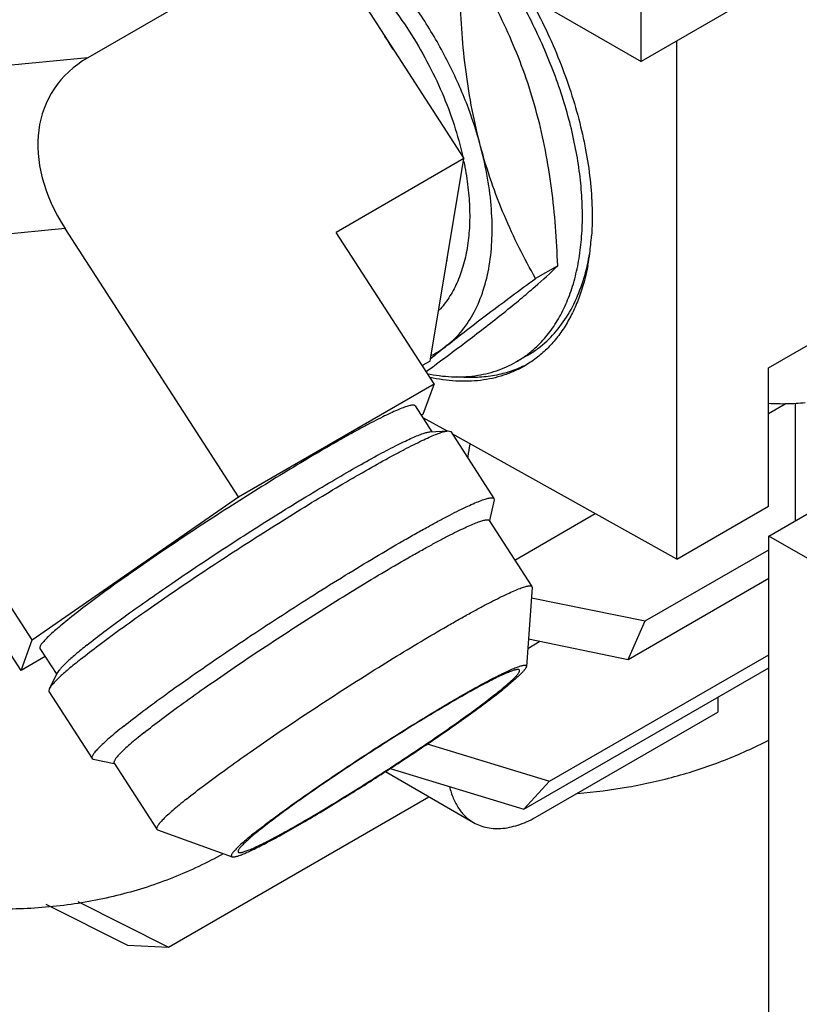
# Model space of a CAD drawing. Header units: inches. Extents: x 0 to 34, y 0 to 22.
# Tile 137 of 175: x 29.096 to 29.86, y 12.299 to 13.264. Entities that reach past the tile are written whole.
import ezdxf

# ---------------------------------------------------------------- set-up
doc = ezdxf.new("R2010")
doc.units = ezdxf.units.IN
doc.header["$LTSCALE"] = 1.87
doc.header["$MEASUREMENT"] = 0
doc.layers.get('0').update_dxf_attribs({"linetype": 'CONTINUOUS'})
doc.layers.add('3_ALL_AXES', color=7, linetype='CONTINUOUS')
doc.layers.add('7_ALL_FEATURES', color=7, linetype='CONTINUOUS')

msp = doc.modelspace()

# ---------------------------------------------------------------- linework, layer by layer
at = {"color": 7, "linetype": 'Continuous'}
msp.add_arc((28.680633, 12.980023), 0.867062, 350.416998, 351.233258, dxfattribs=at)
msp.add_open_spline([(29.295787, 12.446906), (29.280085, 12.438056), (29.247231, 12.422364), (29.194779, 12.405431), (29.139344, 12.395122), (29.081297, 12.391479), (29.020992, 12.394504), (28.958787, 12.404156), (28.895069, 12.420366), (28.85277, 12.435128), (28.831493, 12.443497)], degree=3, knots=[0, 0, 0, 0, 0.1126754, 0.2267925, 0.3436062, 0.4642196, 0.5895459, 0.7203202, 0.8570732, 1, 1, 1, 1], dxfattribs=at)
at = {"layer": '3_ALL_AXES', "color": 7, "linetype": 'Continuous'}
for p, q in [((29.384945, 13.354456), (29.531542, 13.127783)), ((29.532347, 13.322465), (29.705002, 13.222785)), ((29.498311, 12.929353), (29.531542, 13.127783)), ((29.623392, 13.022764), (29.601701, 13.010241)), ((29.829939, 12.922841), (29.978169, 13.008422)), ((29.593436, 12.93474), (29.582829, 12.928616)), ((29.490766, 12.924743), (29.49169, 12.925529)), ((29.829939, 12.787209), (29.829939, 12.922841)), ((29.483704, 12.885503), (29.500107, 12.86014)), ((29.829939, 12.878099), (29.846143, 12.887454)), ((29.498179, 12.860034), (29.51601, 12.861014)), ((29.51601, 12.861014), (29.518638, 12.860259)), ((29.518638, 12.860259), (29.560957, 12.794824)), ((29.561102, 12.7935), (29.556686, 12.773168)), ((29.560957, 12.794824), (29.561102, 12.7935)), ((29.740183, 12.735389), (29.829939, 12.787209)), ((29.581323, 12.734561), (29.66007, 12.780026)), ((29.556301, 12.773252), (29.598158, 12.70853)), ((29.709158, 12.674857), (29.830062, 12.74466)), ((29.692446, 12.637264), (29.830062, 12.716716)), ((29.598347, 12.707655), (29.592641, 12.630286)), ((29.598158, 12.70853), (29.598347, 12.707655)), ((29.59761, 12.697667), (29.709158, 12.674857)), ((29.692446, 12.637264), (29.709158, 12.674857)), ((29.593947, 12.64799), (29.605989, 12.654943)), ((29.594631, 12.657266), (29.692446, 12.637264)), ((29.116337, 12.647916), (29.13274, 12.622553)), ((29.615415, 12.517881), (29.830062, 12.641807)), ((29.133628, 12.624268), (29.12542, 12.608407)), ((29.590212, 12.490512), (29.830062, 12.628989)), ((29.12542, 12.608407), (29.125031, 12.605701)), ((29.125031, 12.605701), (29.16735, 12.540266)), ((29.780296, 12.600257), (29.780296, 12.585649)), ((29.60352, 12.483587), (29.780296, 12.585649)), ((29.49567, 12.554396), (29.615415, 12.517881)), ((29.16735, 12.540266), (29.168498, 12.539591)), ((29.168498, 12.539591), (29.188852, 12.535279)), ((29.188934, 12.535664), (29.230791, 12.470942)), ((29.454624, 12.527277), (29.541021, 12.477396)), ((29.459415, 12.530397), (29.590212, 12.490512)), ((29.590212, 12.490512), (29.615415, 12.517881)), ((29.242074, 12.355265), (29.497316, 12.502629)), ((29.230791, 12.470942), (29.231512, 12.470411)), ((29.231512, 12.470411), (29.304413, 12.44388)), ((29.122078, 12.397407), (29.201887, 12.357231)), ((29.153257, 12.399976), (29.242074, 12.355265)), ((29.201887, 12.357231), (29.242074, 12.355265))]:
    msp.add_line(p, q, dxfattribs=at)
for centre, radius, start, end in [((29.119591, 13.022103), 0.403376, 31.807268, 33.976719), ((29.351964, 13.055859), 0.16533, 348.520251, 352.465765), ((29.447112, 13.070052), 0.210554, 347.249245, 350.430591), ((30.163057, 12.132418), 1.039125, 128.568117, 129.757546), ((29.459656, 13.01438), 0.088984, 296.608223, 308.640077), ((29.528325, 13.022012), 0.10817, 308.629339, 314.787408), ((29.540931, 13.025628), 0.104963, 301.952483, 308.631235), ((29.530515, 13.019218), 0.104619, 299.979848, 306.669043), ((29.529844, 13.020145), 0.105763, 306.660911, 308.618306), ((29.541219, 13.025178), 0.104428, 299.978314, 301.949232)]:
    msp.add_arc(centre, radius, start, end, dxfattribs=at)
for points, knots in [([(29.547836, 13.139635), (29.543989, 13.154059), (29.534456, 13.182917), (29.515542, 13.224782), (29.492276, 13.264916), (29.474104, 13.290018), (29.464432, 13.301976)], [0, 0, 0, 0, 0.2437607, 0.4950591, 0.7488763, 1, 1, 1, 1]), ([(29.603078, 13.171529), (29.599971, 13.183179), (29.593, 13.206035), (29.580255, 13.239149), (29.565641, 13.270738), (29.554815, 13.291011), (29.549213, 13.300922)], [0, 0, 0, 0, 0.2574033, 0.509618, 0.7569367, 1, 1, 1, 1]), ([(29.604529, 12.945241), (29.608529, 12.949206), (29.616076, 12.957918), (29.625639, 12.972748), (29.633558, 12.989408), (29.639773, 13.007755), (29.644245, 13.02764), (29.646943, 13.048904), (29.64785, 13.071377), (29.646964, 13.094878), (29.644288, 13.119221), (29.638283, 13.153023), (29.626372, 13.196076), (29.605935, 13.247078), (29.588532, 13.280011), (29.578922, 13.296121)], [0, 0, 0, 0, 0.0451456, 0.092004, 0.1410459, 0.1926262, 0.2469604, 0.3041525, 0.3642072, 0.4270397, 0.4924938, 0.5603476, 0.7020674, 0.8496362, 1, 1, 1, 1]), ([(29.547836, 13.139635), (29.54467, 13.151508), (29.539149, 13.175681), (29.53324, 13.212641), (29.529393, 13.250321), (29.527991, 13.275667), (29.527522, 13.288399)], [0, 0, 0, 0, 0.2450381, 0.4939841, 0.7459275, 1, 1, 1, 1]), ([(29.623392, 13.022764), (29.622923, 13.035497), (29.621522, 13.060842), (29.617674, 13.098523), (29.611766, 13.135482), (29.606245, 13.159656), (29.603078, 13.171529)], [0, 0, 0, 0, 0.2540725, 0.5060159, 0.7549619, 1, 1, 1, 1]), ([(29.51522, 12.944876), (29.520564, 12.949145), (29.530551, 12.959188), (29.542411, 12.97755), (29.55126, 12.999099), (29.556994, 13.02344), (29.559552, 13.050171), (29.558915, 13.078855), (29.555101, 13.109014), (29.55058, 13.129343), (29.547836, 13.139635)], [0, 0, 0, 0, 0.0986906, 0.2024644, 0.3135014, 0.4331703, 0.5620289, 0.6999552, 0.8463155, 1, 1, 1, 1]), ([(29.601701, 13.010241), (29.596099, 13.020153), (29.585273, 13.040425), (29.570659, 13.072014), (29.557914, 13.105129), (29.550943, 13.127985), (29.547836, 13.139635)], [0, 0, 0, 0, 0.2430633, 0.490382, 0.7425968, 1, 1, 1, 1]), ([(29.570462, 12.976771), (29.57601, 12.981202), (29.586343, 12.989597), (29.604165, 13.004733), (29.616197, 13.015719), (29.623392, 13.022764)], [0, 0, 0, 0, 0.3036682, 0.5693319, 1, 1, 1, 1]), ([(29.60646, 12.943633), (29.612104, 12.948141), (29.622718, 12.958566), (29.635725, 12.977386), (29.64591, 12.999318), (29.650587, 13.015248), (29.652474, 13.023581)], [0, 0, 0, 0, 0.2307238, 0.4716497, 0.7270602, 1, 1, 1, 1]), ([(29.51522, 12.944876), (29.521455, 12.949857), (29.534642, 12.960191), (29.563387, 12.982093), (29.586046, 12.998811), (29.601701, 13.010241)], [0, 0, 0, 0, 0.2208238, 0.4635989, 1, 1, 1, 1]), ([(29.494551, 12.919143), (29.508237, 12.929192), (29.533749, 12.948128), (29.558905, 12.967539), (29.570462, 12.976771)], [0, 0, 0, 0, 0.5344328, 1, 1, 1, 1]), ([(29.495415, 12.917047), (29.50334, 12.915472), (29.518963, 12.913478), (29.5384, 12.914206), (29.553048, 12.916821), (29.563473, 12.919733), (29.573429, 12.92361), (29.579739, 12.926836), (29.582793, 12.928597)], [0, 0, 0, 0, 0.269201, 0.5225031, 0.6445628, 0.7643353, 0.8825588, 1, 1, 1, 1]), ([(29.483704, 12.885503), (29.483589, 12.885681), (29.483201, 12.886001), (29.482388, 12.886211), (29.481325, 12.88624), (29.479992, 12.886088), (29.478383, 12.885756), (29.476499, 12.885243), (29.474341, 12.884548), (29.470906, 12.883307), (29.465962, 12.881281), (29.459286, 12.878267), (29.451618, 12.874564), (29.443007, 12.870195), (29.433505, 12.865184), (29.423173, 12.859564), (29.412074, 12.853367), (29.395906, 12.844136), (29.374342, 12.831453), (29.347266, 12.815022), (29.319011, 12.7974), (29.290279, 12.779025), (29.261785, 12.760351), (29.234234, 12.741844), (29.208311, 12.723962), (29.184657, 12.707153), (29.163858, 12.691837), (29.151122, 12.682022), (29.145342, 12.677406)], [0, 0, 0, 0, 0.0015954, 0.0035921, 0.0062115, 0.009552, 0.0136562, 0.0185427, 0.0242194, 0.030688, 0.0459794, 0.0643559, 0.085721, 0.109954, 0.136911, 0.1664313, 0.1983341, 0.232426, 0.3063234, 0.3863064, 0.4704018, 0.5565327, 0.6425705, 0.7263891, 0.8059182, 0.8791969, 0.9444215, 1, 1, 1, 1]), ([(29.865594, 12.888368), (29.85972, 12.887843), (29.847838, 12.887149), (29.835931, 12.8874), (29.829948, 12.887805)], [0, 0, 0, 0, 0.4958342, 1, 1, 1, 1]), ([(29.156108, 12.637297), (29.161969, 12.641979), (29.17484, 12.651915), (29.195812, 12.667408), (29.219604, 12.684386), (29.245685, 12.702465), (29.273471, 12.721238), (29.302339, 12.740281), (29.331639, 12.759167), (29.360715, 12.777472), (29.388913, 12.794786), (29.415599, 12.81072), (29.440173, 12.824919), (29.459125, 12.835432), (29.472834, 12.84271), (29.481844, 12.847329), (29.489952, 12.851308), (29.497115, 12.854626), (29.503291, 12.857266), (29.507826, 12.858986), (29.51094, 12.859985), (29.512865, 12.860511), (29.514523, 12.86086), (29.515546, 12.860988), (29.51601, 12.861014)], [0, 0, 0, 0, 0.0529633, 0.1147774, 0.1840733, 0.2593129, 0.3388175, 0.4208118, 0.5034635, 0.5849253, 0.663377, 0.7370672, 0.8043539, 0.8637433, 0.8900606, 0.9139285, 0.9352215, 0.9538261, 0.9696533, 0.9826337, 0.9880457, 0.9927387, 0.9967185, 1, 1, 1, 1]), ([(29.16227, 12.651232), (29.167741, 12.655602), (29.179753, 12.664875), (29.199327, 12.679335), (29.221533, 12.695181), (29.245875, 12.712055), (29.271809, 12.729576), (29.298752, 12.74735), (29.326099, 12.764977), (29.353237, 12.782062), (29.379555, 12.798221), (29.404462, 12.813093), (29.427397, 12.826347), (29.447846, 12.837686), (29.463167, 12.845728), (29.473858, 12.850975), (29.480543, 12.854072), (29.486308, 12.856537), (29.49112, 12.858358), (29.494544, 12.859416), (29.496791, 12.859891), (29.497745, 12.86001), (29.498179, 12.860034)], [0, 0, 0, 0, 0.0529635, 0.1147778, 0.184074, 0.2593139, 0.3388188, 0.4208134, 0.5034655, 0.5849276, 0.6633796, 0.7370701, 0.804357, 0.8637466, 0.9139307, 0.9352237, 0.9538284, 0.9696557, 0.9826362, 0.9927387, 0.9967185, 1, 1, 1, 1]), ([(29.198427, 12.571862), (29.204619, 12.576808), (29.218265, 12.587324), (29.240549, 12.603734), (29.265892, 12.621743), (29.293666, 12.640901), (29.323184, 12.660731), (29.353713, 12.680738), (29.384497, 12.700426), (29.414769, 12.719306), (29.443779, 12.73691), (29.466883, 12.750499), (29.484206, 12.760389), (29.496098, 12.767029), (29.507168, 12.773051), (29.517349, 12.77842), (29.526575, 12.783101), (29.534791, 12.787069), (29.541944, 12.790298), (29.547242, 12.79247), (29.550922, 12.793799), (29.553235, 12.794544), (29.555254, 12.795095), (29.556978, 12.795451), (29.558406, 12.795612), (29.559415, 12.795588), (29.560062, 12.795446), (29.56054, 12.795258), (29.560834, 12.795015), (29.560957, 12.794824)], [0, 0, 0, 0, 0.0555766, 0.1208001, 0.1940765, 0.2736036, 0.3574199, 0.4434557, 0.5295848, 0.6136788, 0.6936607, 0.7675578, 0.8016488, 0.8335527, 0.8630723, 0.8900308, 0.9142636, 0.9356304, 0.9540071, 0.9693004, 0.9757688, 0.9814464, 0.9863344, 0.9904391, 0.9937796, 0.9964, 0.9974697, 0.9984044, 1, 1, 1, 1]), ([(29.217939, 12.565154), (29.223718, 12.56977), (29.236454, 12.579585), (29.257253, 12.594901), (29.280906, 12.61171), (29.306829, 12.629591), (29.334379, 12.648098), (29.362873, 12.666771), (29.391604, 12.685147), (29.419859, 12.702768), (29.446934, 12.719199), (29.468498, 12.731882), (29.484666, 12.741113), (29.495765, 12.74731), (29.506098, 12.752931), (29.515599, 12.757941), (29.524211, 12.762311), (29.531879, 12.766014), (29.538555, 12.769028), (29.5435, 12.771055), (29.546935, 12.772295), (29.549093, 12.772991), (29.550978, 12.773505), (29.552587, 12.773836), (29.553921, 12.773988), (29.554984, 12.773959), (29.555797, 12.77375), (29.556185, 12.77343), (29.556301, 12.773252)], [0, 0, 0, 0, 0.055577, 0.1208009, 0.1940778, 0.2736054, 0.3574224, 0.4434587, 0.5295883, 0.6136829, 0.6936654, 0.767563, 0.8016542, 0.8335583, 0.8630782, 0.8900368, 0.9142697, 0.9356367, 0.9540135, 0.969307, 0.9757754, 0.9814531, 0.986341, 0.9904458, 0.9937863, 0.9964068, 0.9984044, 1, 1, 1, 1]), ([(29.259797, 12.500432), (29.265576, 12.505048), (29.278312, 12.514863), (29.29911, 12.530179), (29.322764, 12.546988), (29.348686, 12.564869), (29.376236, 12.583376), (29.404731, 12.602049), (29.433462, 12.620425), (29.461716, 12.638046), (29.488792, 12.654477), (29.510356, 12.66716), (29.526524, 12.676391), (29.537623, 12.682588), (29.547955, 12.688209), (29.557457, 12.693219), (29.566069, 12.697589), (29.573736, 12.701292), (29.580413, 12.704306), (29.585357, 12.706333), (29.588793, 12.707574), (29.590951, 12.708269), (29.592835, 12.708783), (29.594444, 12.709114), (29.595778, 12.709266), (29.596841, 12.709237), (29.597655, 12.709028), (29.598043, 12.708708), (29.598158, 12.70853)], [0, 0, 0, 0, 0.055577, 0.1208009, 0.1940778, 0.2736054, 0.3574224, 0.4434587, 0.5295883, 0.6136829, 0.6936654, 0.767563, 0.8016542, 0.8335583, 0.8630782, 0.8900368, 0.9142697, 0.9356367, 0.9540135, 0.969307, 0.9757754, 0.9814531, 0.986341, 0.9904458, 0.9937863, 0.9964068, 0.9984044, 1, 1, 1, 1]), ([(29.145342, 12.677406), (29.142925, 12.675475), (29.138404, 12.671807), (29.132166, 12.666536), (29.126922, 12.661864), (29.123221, 12.658322), (29.120799, 12.655794), (29.119351, 12.654172), (29.11817, 12.652717), (29.117256, 12.651432), (29.116606, 12.650316), (29.116221, 12.649365), (29.116092, 12.648561), (29.116224, 12.648091), (29.116337, 12.647916)], [0, 0, 0, 0, 0.2202739, 0.4145175, 0.5814715, 0.720361, 0.7791158, 0.8307043, 0.8751393, 0.912486, 0.9429268, 0.966876, 0.9852325, 1, 1, 1, 1]), ([(29.16227, 12.651232), (29.158542, 12.648254), (29.153274, 12.643949), (29.146788, 12.638327), (29.142839, 12.634733), (29.139548, 12.631544), (29.136924, 12.628771), (29.134975, 12.626425), (29.133978, 12.624944), (29.133628, 12.624268)], [0, 0, 0, 0, 0.3625977, 0.5168336, 0.6522009, 0.7683425, 0.8649935, 0.9421132, 1, 1, 1, 1]), ([(29.156108, 12.637297), (29.152113, 12.634106), (29.146469, 12.629495), (29.139521, 12.62347), (29.135289, 12.61962), (29.131763, 12.616203), (29.128952, 12.613232), (29.126864, 12.610719), (29.125795, 12.609132), (29.12542, 12.608407)], [0, 0, 0, 0, 0.3625977, 0.5168336, 0.6522009, 0.7683425, 0.8649935, 0.9421132, 1, 1, 1, 1]), ([(29.326637, 12.467468), (29.331284, 12.471179), (29.34154, 12.479077), (29.358304, 12.491405), (29.377387, 12.504942), (29.398297, 12.519335), (29.420493, 12.534209), (29.443402, 12.549179), (29.466429, 12.563857), (29.488979, 12.577862), (29.507243, 12.588887), (29.521183, 12.597091), (29.530948, 12.602731), (29.540175, 12.607951), (29.548806, 12.612715), (29.556782, 12.616994), (29.564054, 12.62076), (29.570573, 12.623989), (29.576298, 12.626662), (29.58119, 12.628764), (29.58475, 12.63011), (29.587163, 12.630867), (29.588626, 12.631246), (29.589862, 12.631477), (29.590874, 12.63156), (29.591667, 12.631499), (29.592187, 12.631301), (29.592454, 12.631048), (29.59263, 12.630742), (29.592654, 12.630466), (29.592641, 12.630285)], [0, 0, 0, 0, 0.0567428, 0.123493, 0.1985463, 0.2799788, 0.3656946, 0.453486, 0.54109, 0.6262489, 0.7067693, 0.7446366, 0.7805808, 0.8143708, 0.8457908, 0.8746411, 0.9007394, 0.923924, 0.9440536, 0.9610147, 0.9747216, 0.9803429, 0.9851418, 0.9891288, 0.9923302, 0.994803, 0.996678, 0.9974826, 0.9982671, 1, 1, 1, 1]), ([(29.585932, 12.62673), (29.585846, 12.626864), (29.585555, 12.627104), (29.584945, 12.627261), (29.584147, 12.627283), (29.583147, 12.627169), (29.58194, 12.62692), (29.580527, 12.626535), (29.578908, 12.626013), (29.576331, 12.625082), (29.572623, 12.623562), (29.567615, 12.621301), (29.561864, 12.618524), (29.555406, 12.615247), (29.548279, 12.611489), (29.537541, 12.605647), (29.522825, 12.597316), (29.503907, 12.58619), (29.4836, 12.573867), (29.462409, 12.560651), (29.440861, 12.546869), (29.419491, 12.532865), (29.398828, 12.518984), (29.379387, 12.505574), (29.361647, 12.492967), (29.346048, 12.48148), (29.336496, 12.474119), (29.332161, 12.470657)], [0, 0, 0, 0, 0.0015954, 0.0035926, 0.0062139, 0.0095559, 0.0136605, 0.0185474, 0.0242255, 0.0306955, 0.0459883, 0.0643663, 0.0857332, 0.1099665, 0.1369255, 0.1664453, 0.2324402, 0.3063379, 0.3863204, 0.4704147, 0.5565438, 0.6425795, 0.7263956, 0.8059233, 0.8791981, 0.9444253, 1, 1, 1, 1]), ([(29.564179, 12.604613), (29.565991, 12.606061), (29.569382, 12.608812), (29.574061, 12.612765), (29.577995, 12.61627), (29.580771, 12.618928), (29.582587, 12.620823), (29.583673, 12.62204), (29.584559, 12.623131), (29.585244, 12.624094), (29.585731, 12.624931), (29.58602, 12.625645), (29.586116, 12.626247), (29.586017, 12.6266), (29.585932, 12.62673)], [0, 0, 0, 0, 0.22024, 0.4145172, 0.581517, 0.720408, 0.7791618, 0.8307356, 0.8751527, 0.9124953, 0.942944, 0.9668908, 0.9852351, 1, 1, 1, 1]), ([(29.592641, 12.630285), (29.592626, 12.630083), (29.592514, 12.62963), (29.59219, 12.628919), (29.591693, 12.628096), (29.59072, 12.626747), (29.589037, 12.624802), (29.586464, 12.622182), (29.583211, 12.619139), (29.577618, 12.614217), (29.573001, 12.610437), (29.569703, 12.607802)], [0, 0, 0, 0, 0.0188045, 0.0426853, 0.0722085, 0.107637, 0.1966228, 0.3100249, 0.4476454, 0.6090467, 1, 1, 1, 1]), ([(29.304413, 12.44388), (29.304624, 12.443803), (29.305142, 12.443718), (29.306026, 12.443742), (29.307117, 12.443901), (29.309002, 12.44433), (29.311866, 12.44525), (29.315887, 12.446811), (29.320696, 12.448906), (29.326266, 12.451525), (29.332562, 12.454653), (29.339547, 12.458273), (29.34718, 12.462364), (29.358551, 12.468631), (29.374003, 12.477459), (29.393736, 12.489143), (29.414768, 12.501972), (29.436599, 12.515643), (29.458709, 12.529832), (29.480572, 12.544201), (29.501668, 12.558408), (29.521496, 12.572113), (29.539586, 12.584991), (29.555508, 12.596733), (29.565268, 12.60426), (29.569703, 12.607802)], [0, 0, 0, 0, 0.0021586, 0.0049563, 0.008462, 0.0127078, 0.0234676, 0.0372592, 0.054043, 0.0737372, 0.09624, 0.1214243, 0.1491472, 0.1792479, 0.245865, 0.319713, 0.3990502, 0.4820014, 0.5666038, 0.6508547, 0.7327595, 0.8103815, 0.8818851, 0.9455903, 1, 1, 1, 1]), ([(29.310408, 12.44854), (29.310494, 12.448406), (29.310785, 12.448166), (29.311395, 12.448009), (29.312193, 12.447987), (29.313194, 12.448102), (29.3144, 12.44835), (29.315814, 12.448736), (29.317432, 12.449257), (29.320009, 12.450188), (29.323717, 12.451708), (29.328725, 12.453969), (29.334476, 12.456746), (29.340935, 12.460023), (29.348061, 12.463781), (29.358799, 12.469623), (29.373515, 12.477954), (29.392433, 12.48908), (29.41274, 12.501403), (29.433931, 12.514619), (29.455479, 12.528401), (29.47685, 12.542406), (29.497512, 12.556286), (29.516954, 12.569696), (29.534694, 12.582303), (29.550292, 12.59379), (29.559845, 12.601151), (29.564179, 12.604613)], [0, 0, 0, 0, 0.0015954, 0.0035926, 0.0062139, 0.0095559, 0.0136605, 0.0185474, 0.0242255, 0.0306955, 0.0459883, 0.0643663, 0.0857332, 0.1099665, 0.1369255, 0.1664453, 0.2324402, 0.3063379, 0.3863204, 0.4704147, 0.5565438, 0.6425795, 0.7263956, 0.8059233, 0.8791981, 0.9444253, 1, 1, 1, 1]), ([(29.198427, 12.571862), (29.195837, 12.569794), (29.190993, 12.565864), (29.184308, 12.560216), (29.178689, 12.555209), (29.174724, 12.551414), (29.172129, 12.548706), (29.170578, 12.546967), (29.169313, 12.545409), (29.168333, 12.544032), (29.167637, 12.542836), (29.167225, 12.541817), (29.167088, 12.540956), (29.167229, 12.540453), (29.16735, 12.540266)], [0, 0, 0, 0, 0.2202721, 0.4145324, 0.5814997, 0.7203902, 0.7791423, 0.8307241, 0.8751539, 0.9125014, 0.9429403, 0.9668819, 0.9852326, 1, 1, 1, 1]), ([(29.217939, 12.565154), (29.215522, 12.563223), (29.211001, 12.559555), (29.204762, 12.554284), (29.199517, 12.549611), (29.195817, 12.546069), (29.193395, 12.543541), (29.191947, 12.541919), (29.190766, 12.540464), (29.189851, 12.539179), (29.189202, 12.538063), (29.188817, 12.537112), (29.188689, 12.536309), (29.188821, 12.535838), (29.188934, 12.535664)], [0, 0, 0, 0, 0.2202721, 0.4145324, 0.5814997, 0.7203902, 0.7791423, 0.8307241, 0.8751539, 0.9125014, 0.9429403, 0.9668819, 0.9852326, 1, 1, 1, 1]), ([(29.642726, 12.505994), (29.659447, 12.507337), (29.692425, 12.511487), (29.74061, 12.522336), (29.786708, 12.53769), (29.816022, 12.55094), (29.83021, 12.558267)], [0, 0, 0, 0, 0.2569672, 0.5082633, 0.7553931, 1, 1, 1, 1]), ([(29.517464, 12.512676), (29.51836, 12.508779), (29.520645, 12.501383), (29.525843, 12.491411), (29.532602, 12.483227), (29.538118, 12.479073), (29.541021, 12.477396)], [0, 0, 0, 0, 0.2751865, 0.5300052, 0.7692566, 1, 1, 1, 1]), ([(29.259797, 12.500432), (29.257379, 12.498502), (29.252858, 12.494834), (29.246619, 12.489562), (29.241375, 12.484889), (29.237674, 12.481347), (29.235252, 12.478819), (29.233805, 12.477197), (29.232623, 12.475742), (29.231709, 12.474457), (29.23106, 12.473341), (29.230675, 12.47239), (29.230547, 12.471587), (29.230679, 12.471117), (29.230791, 12.470942)], [0, 0, 0, 0, 0.2202721, 0.4145324, 0.5814997, 0.7203902, 0.7791423, 0.8307241, 0.8751539, 0.9125014, 0.9429403, 0.9668819, 0.9852326, 1, 1, 1, 1]), ([(29.541021, 12.477396), (29.54307, 12.476213), (29.547422, 12.474176), (29.556977, 12.471531), (29.570361, 12.471176), (29.587121, 12.475228), (29.598033, 12.48042), (29.60352, 12.483587)], [0, 0, 0, 0, 0.1081631, 0.2183653, 0.4513683, 0.7104214, 1, 1, 1, 1]), ([(29.332161, 12.470657), (29.330349, 12.469209), (29.326958, 12.466458), (29.322279, 12.462505), (29.318345, 12.459), (29.315569, 12.456343), (29.313753, 12.454447), (29.312667, 12.453231), (29.311782, 12.45214), (29.311096, 12.451176), (29.310609, 12.450339), (29.31032, 12.449626), (29.310224, 12.449023), (29.310323, 12.44867), (29.310408, 12.44854)], [0, 0, 0, 0, 0.22024, 0.4145172, 0.581517, 0.720408, 0.7791618, 0.8307356, 0.8751527, 0.9124953, 0.942944, 0.9668908, 0.9852351, 1, 1, 1, 1]), ([(29.326637, 12.467468), (29.324583, 12.465827), (29.320766, 12.462727), (29.315547, 12.458293), (29.311256, 12.454419), (29.308305, 12.451522), (29.306451, 12.449488), (29.305402, 12.448222), (29.3046, 12.447112), (29.304043, 12.446159), (29.303727, 12.445359), (29.303667, 12.444766), (29.303779, 12.444393), (29.303985, 12.444087), (29.304236, 12.443945), (29.304413, 12.44388)], [0, 0, 0, 0, 0.2332188, 0.4362323, 0.6074788, 0.7460565, 0.8029296, 0.8515186, 0.891905, 0.9242961, 0.9491979, 0.9678524, 0.9757204, 0.983307, 1, 1, 1, 1])]:
    msp.add_open_spline(points, degree=3, knots=knots, dxfattribs=at)
at = {"layer": '7_ALL_FEATURES', "color": 7, "linetype": 'Continuous'}
for p, q in [((29.705002, 13.222785), (29.705002, 13.67168)), ((29.384945, 13.354456), (29.163211, 13.226437)), ((29.858115, 13.311184), (29.705002, 13.222785)), ((29.740183, 12.735389), (29.740183, 13.243097)), ((29.163211, 13.226437), (28.887701, 13.199438)), ((29.531542, 13.127783), (29.406255, 13.055449)), ((29.141006, 13.059207), (28.865496, 13.032208)), ((29.310867, 12.796561), (29.141006, 13.059207)), ((29.502232, 12.907046), (29.406255, 13.055449)), ((29.108656, 12.656225), (28.865496, 13.032208)), ((29.498311, 12.929353), (29.490661, 12.924937)), ((29.310867, 12.796561), (29.502232, 12.907046)), ((29.502232, 12.907046), (29.491385, 12.877194)), ((29.097809, 12.626373), (28.927948, 12.88902)), ((29.856156, 12.773058), (29.856156, 12.887763)), ((29.491385, 12.877194), (29.489792, 12.876089)), ((29.514831, 12.860949), (29.490994, 12.874231)), ((29.740183, 12.735389), (29.520085, 12.858022)), ((29.108656, 12.656225), (29.310867, 12.796561)), ((29.830062, 12.757992), (29.896353, 12.796265)), ((30.205714, 12.541115), (29.830062, 12.757992)), ((29.830062, 12.241169), (29.830062, 12.757992)), ((29.097809, 12.626373), (29.108656, 12.656225)), ((29.121444, 12.640019), (29.097809, 12.626373))]:
    msp.add_line(p, q, dxfattribs=at)
for centre, radius, start, end in [((29.400556, 13.069086), 0.256485, 352.373338, 356.190871), ((29.42497, 13.065994), 0.231876, 349.379612, 352.329803)]:
    msp.add_arc(centre, radius, start, end, dxfattribs=at)
msp.add_ellipse((29.291799, 13.094798), major_axis=(0.164522, -0.096599), ratio=0.6930956, start_param=2.7667682, end_param=4.0848843, dxfattribs=at)
for points, knots in [([(29.389911, 13.346896), (29.398198, 13.341033), (29.414511, 13.327998), (29.437345, 13.305631), (29.458786, 13.280344), (29.478379, 13.252674), (29.495713, 13.223202), (29.510421, 13.19255), (29.522192, 13.161369), (29.528042, 13.140207), (29.530382, 13.129694)], [0, 0, 0, 0, 0.1153714, 0.2367788, 0.3627675, 0.4916635, 0.6216626, 0.7509126, 0.8775936, 1, 1, 1, 1]), ([(29.594941, 13.286818), (29.605683, 13.267548), (29.620007, 13.237841), (29.635139, 13.197112), (29.644214, 13.166811), (29.650991, 13.136885), (29.655398, 13.107652), (29.657385, 13.079428), (29.657073, 13.060996), (29.656474, 13.052047)], [0, 0, 0, 0, 0.2692731, 0.401197, 0.5300582, 0.6550314, 0.7753877, 0.8905257, 1, 1, 1, 1]), ([(29.531402, 13.124936), (29.532948, 13.117445), (29.535432, 13.102675), (29.537288, 13.080827), (29.537179, 13.059994), (29.535099, 13.040417), (29.531065, 13.022325), (29.525113, 13.005926), (29.517298, 12.991423), (29.510754, 12.982967), (29.507223, 12.979176)], [0, 0, 0, 0, 0.1499103, 0.2932028, 0.4292345, 0.5576248, 0.678323, 0.7916655, 0.8984501, 1, 1, 1, 1]), ([(29.652875, 13.023259), (29.65082, 13.012335), (29.646575, 12.996447), (29.63817, 12.976785), (29.63085, 12.963561), (29.622422, 12.951636), (29.612928, 12.941077), (29.602423, 12.931951), (29.594764, 12.926847), (29.590813, 12.924566)], [0, 0, 0, 0, 0.2773187, 0.4075771, 0.5327955, 0.653683, 0.7711292, 0.8861793, 1, 1, 1, 1]), ([(29.590813, 12.924566), (29.587588, 12.922704), (29.580912, 12.919304), (29.570364, 12.915253), (29.559307, 12.912253), (29.543747, 12.90964), (29.523082, 12.909155), (29.506508, 12.911562), (29.498104, 12.913391)], [0, 0, 0, 0, 0.1169953, 0.2348392, 0.3543466, 0.4762795, 0.7298039, 1, 1, 1, 1]), ([(29.590792, 12.924838), (29.585931, 12.922455), (29.575724, 12.918381), (29.55946, 12.914536), (29.542281, 12.912931), (29.53058, 12.913351), (29.524646, 12.913906)], [0, 0, 0, 0, 0.2393541, 0.4838083, 0.7364887, 1, 1, 1, 1])]:
    msp.add_open_spline(points, degree=3, knots=knots, dxfattribs=at)

doc.saveas('drawing.dxf')
